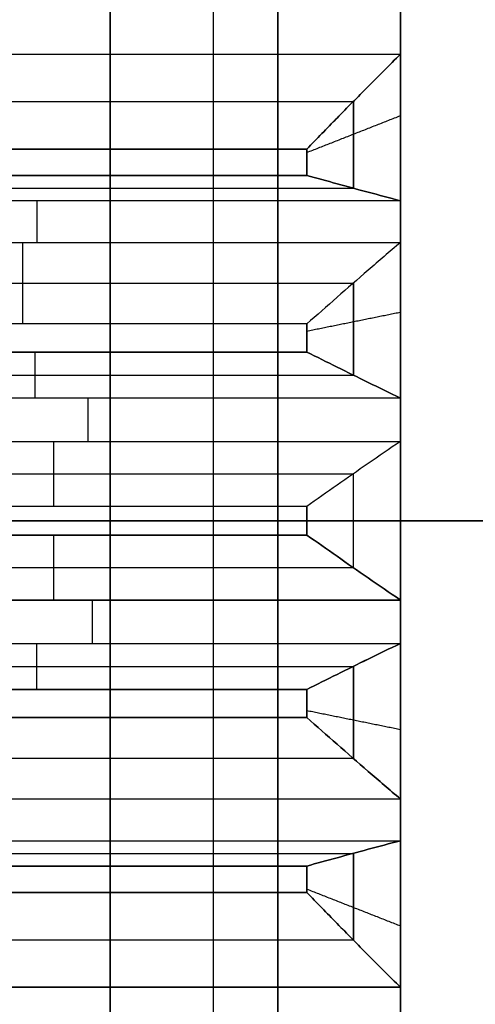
# Model space of a CAD drawing. Header units: centimetres. Extents: x -32 to 15, y -4 to 160.
# Tile 17 of 64: x -12.118 to -11.875, y -0.258 to 0.267. Entities that reach past the tile are written whole.
import ezdxf

# ---------------------------------------------------------------- set-up
doc = ezdxf.new("R2010")
doc.units = ezdxf.units.CM
doc.layers.add('Default', color=7, linetype='Continuous', true_color=0x000000)

# ---------------------------------------------------------------- blocks, each defined once
blk = doc.blocks.new('4440')
at = {"layer": 'Default'}
for p, q in [((0, 0, -20), (0, 39.5, -20)), ((0, 37.2087, -17.8753), (0, 18.2, -18.0412)), ((0, 37.2, -7.5), (0, 19.2, -7.5)), ((-2.2367, 30.2, 4.7469), (-2.2367, 18.4525, 4.7469)), ((-2.2367, 30.2, -4.7469), (-2.2367, 18.4525, -4.7469)), ((-1.775, 30.2, -4.9382), (-1.775, 18.4525, -4.9382)), ((-1.2676, 30.2, -5.0921), (-1.2676, 18.4525, -5.0921)), ((-0.7775, 30.2, -5.1896), (-0.7775, 18.4525, -5.1896)), ((-0.2498, 30.2, -5.2415), (-0.2498, 18.4525, -5.2415)), ((0.2498, 30.2, -5.2415), (0.2498, 18.4525, -5.2415)), ((0.7775, 30.2, -5.1896), (0.7775, 18.4525, -5.1896)), ((1.2676, 30.2, -5.0921), (1.2676, 18.4525, -5.0921)), ((1.775, 30.2, -4.9382), (1.775, 18.4525, -4.9382)), ((2.2367, 30.2, -4.7469), (2.2367, 18.4525, -4.7469)), ((-1.775, 22.8161, 4.9382), (-1.775, 18.4525, 4.9382)), ((2.2367, 22.6768, 4.7469), (2.2367, 18.4525, 4.7469)), ((1.775, 22.5067, 4.9382), (1.775, 18.4525, 4.9382)), ((1.2676, 22.3257, 5.0921), (1.2676, 18.4525, 5.0921)), ((-1.2676, 22.0671, 5.0921), (-1.2676, 18.4525, 5.0921)), ((0, 21.9, 5), (0, 18.7, 5)), ((0.7775, 21.8615, 5.1896), (0.7775, 18.4525, 5.1896)), ((-0.7775, 21.7037, 5.1896), (-0.7775, 18.4525, 5.1896)), ((0, 21.6298, 10), (0, 19.2, 10)), ((-0.2498, 21.5479, 5.2415), (-0.2498, 18.4525, 5.2415)), ((0.2498, 21.5934, 5.2415), (0.2498, 18.4525, 5.2415)), ((0, 21.4, 18.0132), (0, 18.2, 18.0412)), ((0, 0, 20), (0, 20.25, 20)), ((-1.0502, 20.2176, 4.8885), (-1.485, 20.2176, 5.2957)), ((-0.6546, 20.1514, 5.4609), (-0.9005, 20.1514, 4.9182)), ((0.9005, 20.1421, 4.9182), (0.6546, 20.1421, 5.4609)), ((-0.0763, 20.0513, 4.9994), (-0.4234, 20.0513, 5.4837)), ((0.4234, 20.0515, 5.4837), (0.0763, 20.0515, 4.9994)), ((19.5, 19.75, -20), (-19.5, 19.75, -20)), ((-19.5, 19.75, 20), (19.5, 19.75, 20)), ((8.0354, 18.8544, 18.0355), (-8.0354, 18.8544, 18.0355)), ((-8.0354, 18.8544, -18.0355), (8.0354, 18.8544, -18.0355)), ((0, 18.7, -5), (0, 18.2, -5.5)), ((0, 18.2, 18.5), (0, 0.2009, 18.5)), ((0, 18.2, -18.5), (0, 0.2009, -18.5)), ((0, 18.2, 18.5), (0, 18.2, 18.0412)), ((0, 18.2, -18.0412), (0, 18.2, -18.5))]:
    blk.add_line(p, q, dxfattribs=at)
at = {"layer": 'Default', "extrusion": (0, -1, 0)}
for centre, radius, start, end in [((0, 0, -20.1402), 5.5, 105.6646, 108.0854), ((0, 0, -19.8679), 5.5, 94.4146, 96.8354), ((0, 0, -19.844), 5.5, 83.1646, 85.5854), ((0, 0, -19.2), 7.5, 126.03188, 310.11917), ((0, 0, -18.2), 6.5, 126.03188, 310.11917), ((0, 0, -18.2), 6.5, 126.03188, 310.11917), ((0, 0, -18.2), 18.5, 77.2127, 102.7873), ((0, 0, -18.2), 18.5, 257.2127, 282.7873)]:
    blk.add_arc(centre, radius, start, end, dxfattribs=at)
at = {"layer": 'Default', "extrusion": (1, 0, 0)}
blk.add_arc((19.2, 9), 1, 90, 180, dxfattribs=at)
at = {"layer": 'Default', "extrusion": (0, 1, 0)}
for centre, radius, start, end in [((0, 0, 18.7), 5, 291.6252, 293.3748), ((0, 0, 18.7), 5, 66.6252, 68.3748), ((0, 0, 18.7), 5, 280.3752, 282.1248), ((0, 0, 18.7), 5, 77.8752, 79.6248), ((0, 0, 18.7), 5, 89.1252, 90.8748), ((0, 0, 18.7), 5, 100.3752, 102.1248), ((0, 0, 18.7), 5, 257.8752, 259.6248), ((0, 0, 18.7), 5, 111.6252, 113.3748), ((0, 0, 18.7), 5, 246.6252, 248.3748), ((0, 0, 18.2), 5.5, 60.6646, 63.0854), ((0, 0, 18.2), 5.5, 296.9146, 299.3354), ((0, 0, 18.2), 5.5, 63.0854, 71.9146), ((0, 0, 18.2), 5.5, 288.0854, 296.9146), ((0, 0, 18.2), 5.5, 71.9146, 74.3354), ((0, 0, 18.2), 5.5, 285.6646, 288.0854), ((0, 0, 18.2), 5.5, 74.3354, 83.1646), ((0, 0, 18.2), 5.5, 276.8354, 285.6646), ((0, 0, 18.2), 5.5, 83.1646, 85.5854), ((0, 0, 18.2), 5.5, 274.4146, 276.8354), ((0, 0, 18.2), 5.5, 85.5854, 94.4146), ((0, 0, 18.2), 5.5, 265.5854, 274.4146), ((0, 0, 18.2), 5.5, 94.4146, 96.8354), ((0, 0, 18.2), 5.5, 263.1646, 265.5854), ((0, 0, 18.2), 5.5, 96.8354, 105.6646), ((0, 0, 18.2), 5.5, 254.3354, 263.1646), ((0, 0, 18.2), 5.5, 105.6646, 108.0854), ((0, 0, 18.2), 5.5, 251.9146, 254.3354), ((0, 0, 18.2), 5.5, 108.0854, 116.9146), ((0, 0, 18.2), 5.5, 243.0854, 251.9146), ((0, 0, 18.2), 5.5, 116.9146, 119.3354), ((0, 0, 18.2), 5.5, 240.6646, 243.0854)]:
    blk.add_arc(centre, radius, start, end, dxfattribs=at)
at = {"layer": 'Default', "extrusion": (-2.59365e-08, 1, -1.69865e-06)}
blk.add_arc((0, 0, 18.7), 5, 270, 270.8748, dxfattribs=at)
at = {"layer": 'Default', "extrusion": (2.59366e-08, 1, -1.69865e-06)}
blk.add_arc((0, 0, 18.7), 5, 269.1252, 270, dxfattribs=at)
at = {"layer": 'Default'}
for points, degree in [([(0, 38.2, -5), (0, 28.45, -5), (0, 18.7, -5)], 2), ([(-2.4896, 30.2, 4.9043), (-2.4896, 24.2, 4.9043), (-2.4896, 18.2, 4.9043)], 2), ([(-2.4896, 30.2, -4.9043), (-2.4896, 24.2, -4.9043), (-2.4896, 18.2, -4.9043)], 2), ([(-1.9837, 18.7, -4.5896), (-1.9837, 24.45, -4.5896), (-1.9837, 30.2, -4.5896)], 2), ([(-1.8427, 30.2, -4.6481), (-1.8427, 24.45, -4.6481), (-1.8427, 18.7, -4.6481)], 2), ([(-1.7074, 18.2, -5.2283), (-1.7074, 24.2, -5.2283), (-1.7074, 30.2, -5.2283)], 2), ([(-1.485, 30.2, -5.2957), (-1.485, 24.2, -5.2957), (-1.485, 18.2, -5.2957)], 2), ([(-1.0502, 18.7, -4.8885), (-1.0502, 24.45, -4.8885), (-1.0502, 30.2, -4.8885)], 2), ([(-0.9005, 30.2, -4.9182), (-0.9005, 24.45, -4.9182), (-0.9005, 18.7, -4.9182)], 2), ([(-0.6546, 18.2, -5.4609), (-0.6546, 24.2, -5.4609), (-0.6546, 30.2, -5.4609)], 2), ([(-0.4234, 30.2, -5.4837), (-0.4234, 24.2, -5.4837), (-0.4234, 18.2, -5.4837)], 2), ([(-0.0763, 18.7, -4.9994), (-0.0763, 24.45, -4.9994), (-0.0763, 30.2, -4.9994)], 2), ([(0.0763, 30.2, -4.9994), (0.0763, 24.45, -4.9994), (0.0763, 18.7, -4.9994)], 2), ([(0.4234, 18.2, -5.4837), (0.4234, 24.2, -5.4837), (0.4234, 30.2, -5.4837)], 2), ([(0.6546, 30.2, -5.4609), (0.6546, 24.2, -5.4609), (0.6546, 18.2, -5.4609)], 2), ([(0.9005, 18.7, -4.9182), (0.9005, 24.45, -4.9182), (0.9005, 30.2, -4.9182)], 2), ([(1.0502, 30.2, -4.8885), (1.0502, 24.45, -4.8885), (1.0502, 18.7, -4.8885)], 2), ([(1.485, 18.2, -5.2957), (1.485, 24.2, -5.2957), (1.485, 30.2, -5.2957)], 2), ([(1.7074, 30.2, -5.2283), (1.7074, 24.2, -5.2283), (1.7074, 18.2, -5.2283)], 2), ([(1.8427, 18.7, -4.6481), (1.8427, 24.45, -4.6481), (1.8427, 30.2, -4.6481)], 2), ([(1.9837, 30.2, -4.5896), (1.9837, 24.45, -4.5896), (1.9837, 18.7, -4.5896)], 2), ([(2.4896, 18.2, -4.9043), (2.4896, 24.2, -4.9043), (2.4896, 30.2, -4.9043)], 2), ([(2.4896, 23.7072, 4.9043), (2.4896, 20.9536, 4.9043), (2.4896, 18.2, 4.9043)], 2), ([(1.7074, 22.5707, 5.2283), (1.7074, 20.3854, 5.2283), (1.7074, 18.2, 5.2283)], 2), ([(1.9837, 18.7, 4.5896), (1.9837, 20.5923, 4.5896), (1.9837, 22.4846, 4.5896)], 2), ([(-1.9837, 22.4254, 4.5896), (-1.9837, 20.5627, 4.5896), (-1.9837, 18.7, 4.5896)], 2), ([(-1.8427, 18.7, 4.6481), (-1.8427, 20.5493, 4.6481), (-1.8427, 22.3986, 4.6481)], 2), ([(-1.0502, 18.7, 4.8885), (-1.0502, 20.4407, 4.8885), (-1.0502, 22.1815, 4.8885)], 2), ([(1.8427, 22.1839, 4.6481), (1.8427, 20.442, 4.6481), (1.8427, 18.7, 4.6481)], 2), ([(1.485, 18.2, 5.2957), (1.485, 20.1648, 5.2957), (1.485, 22.1297, 5.2957)], 2), ([(-1.7074, 18.2, 5.2283), (-1.7074, 20.1402, 5.2283), (-1.7074, 22.0805, 5.2283)], 2), ([(-0.9005, 18.7, 4.9182), (-0.9005, 20.4014, 4.9182), (-0.9005, 22.1029, 4.9182)], 2), ([(0.9005, 21.9351, 4.9182), (0.9005, 20.3176, 4.9182), (0.9005, 18.7, 4.9182)], 2), ([(1.0502, 18.7, 4.8885), (1.0502, 20.3172, 4.8885), (1.0502, 21.9344, 4.8885)], 2), ([(-1.485, 21.8696, 5.2957), (-1.485, 20.0348, 5.2957), (-1.485, 18.2, 5.2957)], 2), ([(-0.0763, 18.7, 4.9994), (-0.0763, 20.3007, 4.9994), (-0.0763, 21.9014, 4.9994)], 2), ([(0.0763, 18.7, 4.9994), (0.0763, 20.3007, 4.9994), (0.0763, 21.9014, 4.9994)], 2), ([(-0.6546, 18.2, 5.4609), (-0.6546, 19.8679, 5.4609), (-0.6546, 21.5357, 5.4609)], 2), ([(-0.4234, 21.5045, 5.4837), (-0.4234, 19.8522, 5.4837), (-0.4234, 18.2, 5.4837)], 2), ([(0.4234, 21.4547, 5.4837), (0.4234, 19.8274, 5.4837), (0.4234, 18.2, 5.4837)], 2), ([(0.6546, 21.488, 5.4609), (0.6546, 19.844, 5.4609), (0.6546, 18.2, 5.4609)], 2), ([(-3, 19.2, 10), (0, 19.2, 10), (3, 19.2, 10)], 2), ([(-1.9837, 18.7, 4.5896), (-2.0383, 18.6472, 4.6236), (-2.1485, 18.5397, 4.6921), (-2.3171, 18.373, 4.797), (-2.4318, 18.2583, 4.8683), (-2.4896, 18.2, 4.9043)], 3), ([(-2.4896, 18.2, -4.9043), (-2.4318, 18.2582, -4.8683), (-2.3172, 18.373, -4.797), (-2.1486, 18.5397, -4.6922), (-2.0383, 18.6472, -4.6236), (-1.9837, 18.7, -4.5896)], 3), ([(-1.9654, 18.7, 4.5975), (-2.0637, 18.45, 4.8274), (-2.1619, 18.2, 5.0573)], 2), ([(-1.9654, 18.7, -4.5975), (-2.0637, 18.45, -4.8274), (-2.1619, 18.2, -5.0573)], 2), ([(-1.7074, 18.2, 5.2283), (-1.7229, 18.2582, 5.1619), (-1.7535, 18.373, 5.0305), (-1.7986, 18.5397, 4.8372), (-1.8281, 18.6472, 4.7107), (-1.8427, 18.7, 4.6481)], 3), ([(-1.8427, 18.7, -4.6481), (-1.8281, 18.6472, -4.7107), (-1.7986, 18.5397, -4.8371), (-1.7535, 18.373, -5.0305), (-1.7229, 18.2583, -5.1619), (-1.7074, 18.2, -5.2283)], 3), ([(-1.485, 18.2, 5.2957), (-1.4353, 18.2583, 5.2491), (-1.3368, 18.373, 5.1569), (-1.1919, 18.5397, 5.0211), (-1.0971, 18.6472, 4.9324), (-1.0502, 18.7, 4.8885)], 3), ([(-1.485, 18.2, -5.2957), (-1.4353, 18.2582, -5.2492), (-1.3368, 18.373, -5.1569), (-1.1919, 18.5397, -5.0212), (-1.0971, 18.6472, -4.9324), (-1.0502, 18.7, -4.8885)], 3), ([(-1.0123, 18.7, 4.8965), (-1.0629, 18.45, 5.1413), (-1.1135, 18.2, 5.3861)], 2), ([(-1.0123, 18.7, -4.8965), (-1.0629, 18.45, -5.1413), (-1.1135, 18.2, -5.3861)], 2), ([(-0.6546, 18.2, 5.4609), (-0.6827, 18.2582, 5.3989), (-0.7384, 18.373, 5.276), (-0.8203, 18.5397, 5.0951), (-0.8739, 18.6472, 4.9768), (-0.9005, 18.7, 4.9182)], 3), ([(-0.9005, 18.7, -4.9182), (-0.8739, 18.6472, -4.9768), (-0.8204, 18.5397, -5.095), (-0.7384, 18.373, -5.2759), (-0.6827, 18.2583, -5.3988), (-0.6546, 18.2, -5.4609)], 3), ([(-0.4234, 18.2, 5.4837), (-0.3837, 18.2583, 5.4283), (-0.305, 18.373, 5.3186), (-0.1894, 18.5397, 5.1572), (-0.1138, 18.6472, 5.0517), (-0.0763, 18.7, 4.9994)], 3), ([(-0.4234, 18.2, -5.4837), (-0.3837, 18.2582, -5.4283), (-0.3051, 18.373, -5.3186), (-0.1894, 18.5397, -5.1572), (-0.1138, 18.6472, -5.0517), (-0.0763, 18.7, -4.9994)], 3), ([(0, 18.7, 5), (0, 18.45, 5.25), (0, 18.2, 5.5)], 2), ([(0.4234, 18.2, 5.4837), (0.3837, 18.2582, 5.4283), (0.3051, 18.373, 5.3186), (0.1894, 18.5397, 5.1572), (0.1138, 18.6472, 5.0517), (0.0763, 18.7, 4.9994)], 3), ([(0.0763, 18.7, -4.9994), (0.1138, 18.6472, -5.0517), (0.1894, 18.5397, -5.1572), (0.305, 18.373, -5.3186), (0.3837, 18.2583, -5.4283), (0.4234, 18.2, -5.4837)], 3), ([(0.9005, 18.7, 4.9182), (0.8739, 18.6472, 4.9768), (0.8204, 18.5397, 5.095), (0.7384, 18.373, 5.2759), (0.6827, 18.2583, 5.3988), (0.6546, 18.2, 5.4609)], 3), ([(0.6546, 18.2, -5.4609), (0.6827, 18.2582, -5.3989), (0.7384, 18.373, -5.276), (0.8203, 18.5397, -5.0951), (0.8739, 18.6472, -4.9768), (0.9005, 18.7, -4.9182)], 3), ([(1.0123, 18.7, 4.8965), (1.0629, 18.45, 5.1413), (1.1135, 18.2, 5.3861)], 2), ([(1.0123, 18.7, -4.8965), (1.0629, 18.45, -5.1413), (1.1135, 18.2, -5.3861)], 2), ([(1.485, 18.2, 5.2957), (1.4353, 18.2582, 5.2492), (1.3368, 18.373, 5.1569), (1.1919, 18.5397, 5.0212), (1.0971, 18.6472, 4.9324), (1.0502, 18.7, 4.8885)], 3), ([(1.0502, 18.7, -4.8885), (1.0971, 18.6472, -4.9324), (1.1919, 18.5397, -5.0211), (1.3368, 18.373, -5.1569), (1.4353, 18.2583, -5.2491), (1.485, 18.2, -5.2957)], 3), ([(1.8427, 18.7, 4.6481), (1.8281, 18.6472, 4.7107), (1.7986, 18.5397, 4.8371), (1.7535, 18.373, 5.0305), (1.7229, 18.2583, 5.1619), (1.7074, 18.2, 5.2283)], 3), ([(1.7074, 18.2, -5.2283), (1.7229, 18.2582, -5.1619), (1.7535, 18.373, -5.0305), (1.7986, 18.5397, -4.8372), (1.8281, 18.6472, -4.7107), (1.8427, 18.7, -4.6481)], 3), ([(1.9654, 18.7, 4.5975), (2.0637, 18.45, 4.8274), (2.1619, 18.2, 5.0573)], 2), ([(1.9654, 18.7, -4.5975), (2.0637, 18.45, -4.8274), (2.1619, 18.2, -5.0573)], 2), ([(2.4896, 18.2, 4.9043), (2.4318, 18.2582, 4.8683), (2.3172, 18.373, 4.797), (2.1486, 18.5397, 4.6922), (2.0383, 18.6472, 4.6236), (1.9837, 18.7, 4.5896)], 3), ([(1.9837, 18.7, -4.5896), (2.0383, 18.6472, -4.6236), (2.1485, 18.5397, -4.6921), (2.3171, 18.373, -4.797), (2.4318, 18.2583, -4.8683), (2.4896, 18.2, -4.9043)], 3), ([(-4.0946, 18.2, 18.0412), (0, 18.2, 18.0412), (4.0946, 18.2, 18.0412)], 2), ([(4.0946, 18.2, -18.0412), (0, 18.2, -18.0412), (-4.0946, 18.2, -18.0412)], 2), ([(3, 18.2, 9), (0, 18.2, 9), (-3, 18.2, 9)], 2)]:
    blk.add_open_spline(points, degree=degree, dxfattribs=at)
for points, weights in [([(-1.7743, 18.45, 4.9411), (-2.0114, 18.45, 4.8559), (-2.2392, 18.45, 4.7485)], [0.99707400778, 0.99565896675, 0.996535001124]), ([(-2.2392, 18.45, -4.7485), (-2.0114, 18.45, -4.8559), (-1.7743, 18.45, -4.9411)], [0.996535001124, 0.99565896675, 0.99707400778]), ([(-0.7763, 18.45, 5.1923), (-1.0254, 18.45, 5.155), (-1.2698, 18.45, 5.0941)], [0.996977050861, 0.995651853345, 0.996617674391]), ([(-1.2698, 18.45, -5.0941), (-1.0254, 18.45, -5.155), (-0.7763, 18.45, -5.1923)], [0.996617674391, 0.995651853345, 0.996977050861]), ([(0.2516, 18.45, 5.244), (0, 18.45, 5.256), (-0.2516, 18.45, 5.244)], [0.996880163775, 0.99573457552, 0.996880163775]), ([(1.2698, 18.45, 5.0941), (1.0254, 18.45, 5.155), (0.7763, 18.45, 5.1923)], [0.996617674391, 0.995651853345, 0.996977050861]), ([(0.7763, 18.45, -5.1923), (1.0254, 18.45, -5.155), (1.2698, 18.45, -5.0941)], [0.996977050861, 0.995651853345, 0.996617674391]), ([(2.2392, 18.45, 4.7485), (2.0114, 18.45, 4.8559), (1.7743, 18.45, 4.9411)], [0.996535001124, 0.99565896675, 0.99707400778]), ([(1.7743, 18.45, -4.9411), (2.0114, 18.45, -4.8559), (2.2392, 18.45, -4.7485)], [0.99707400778, 0.99565896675, 0.996535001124])]:
    blk.add_rational_spline(points, weights, degree=2, dxfattribs=at)
blk = doc.blocks.new('4440MON_ASM')
at = {"layer": 'Default', "extrusion": (-1, 0, 0), "rotation": 180}
blk.add_blockref('4440', (0, 18.2), dxfattribs=at)
blk = doc.blocks.new('A4255NQ_ASM')
at = {"layer": 'Default', "extrusion": (1, 0, 0), "rotation": 90}
blk.add_blockref('4440MON_ASM', (0, 0, -119.15), dxfattribs=at)
blk = doc.blocks.new('F4265N_Q305_ASM')
at = {"layer": 'Default'}
blk.add_blockref('A4255NQ_ASM', (0, 0), dxfattribs=at)

msp = doc.modelspace()

# ---------------------------------------------------------------- block references
at = {"layer": 'Default', "xscale": 0.1, "yscale": 0.1, "zscale": 0.1}
msp.add_blockref('F4265N_Q305_ASM', (0, 0), dxfattribs=at)

doc.saveas('drawing.dxf')
